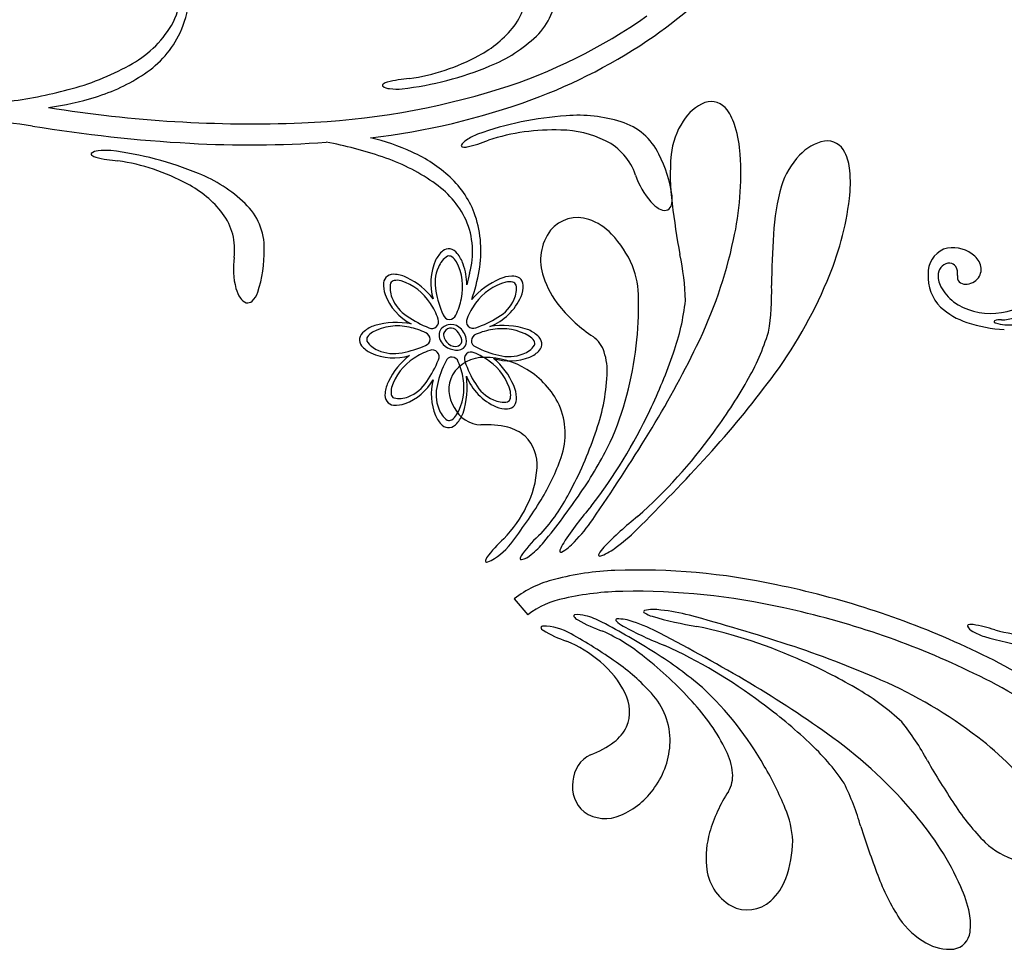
# Model space of a CAD drawing. Extents: x -4 to 4, y -4.07 to 4.07.
# Tile 29 of 40: x 0.5 to 1.59, y 1.33 to 2.36. Entities that reach past the tile are written whole.
import ezdxf

# ---------------------------------------------------------------- set-up
doc = ezdxf.new("R2010")
doc.units = 0

msp = doc.modelspace()

# ---------------------------------------------------------------- linework, layer by layer
at = {"color": 7, "linetype": 'CONTINUOUS'}
msp.add_line((1.047296, 1.718394), (1.062261, 1.700875), dxfattribs=at)
for centre, radius, start, end in [((0.891657, 2.785609), 0.542019, 304.929435, 331.142625), ((0.891657, 2.785609), 0.542019, 304.929435, 331.142625), ((0.591307, 2.394819), 0.08732, 331.39522, 375.804003), ((0.591307, 2.394819), 0.08732, 331.39522, 375.804003), ((0.566974, 2.393787), 0.120917, 336.123988, 370.450766), ((0.566974, 2.393787), 0.120917, 336.123988, 370.450766), ((0.993941, 2.392185), 0.066413, 323.060502, 367.596607), ((0.993941, 2.392185), 0.066413, 323.060502, 367.596607), ((1.024897, 2.390808), 0.068262, 313.41458, 360.928542), ((1.024897, 2.390808), 0.068262, 313.41458, 360.928542), ((0.855297, 2.841781), 0.585977, 287.429308, 305.312979), ((0.855297, 2.841781), 0.585977, 287.429308, 305.312979), ((0.563625, 2.416732), 0.122261, 297.966665, 328.589224), ((0.563625, 2.416732), 0.122261, 297.966665, 328.589224), ((0.573819, 2.395331), 0.115359, 303.71782, 334.046327), ((0.573819, 2.395331), 0.115359, 303.71782, 334.046327), ((0.952726, 2.425568), 0.119433, 297.526317, 322.142655), ((0.952726, 2.425568), 0.119433, 297.526317, 322.142655), ((0.960274, 2.458238), 0.161658, 291.817994, 313.626995), ((0.960274, 2.458238), 0.161658, 291.817994, 313.626995), ((0.859776, 2.834701), 0.600525, 290.164579, 304.741335), ((0.859776, 2.834701), 0.600525, 290.164579, 304.741335), ((0.897603, 2.523039), 0.231377, 278.349951, 298.476252), ((0.897603, 2.523039), 0.231377, 278.349951, 298.476252), ((0.481699, 2.560416), 0.287629, 284.473333, 298.958099), ((0.481699, 2.560416), 0.287629, 284.473333, 298.958099), ((0.880468, 2.645107), 0.364831, 276.746191, 292.546434), ((0.880468, 2.645107), 0.364831, 276.746191, 292.546434), ((0.525505, 2.466498), 0.201375, 286.787514, 303.911765), ((0.525505, 2.466498), 0.201375, 286.787514, 303.911765), ((0.910079, 2.276921), 0.013651, 104.167622, 125.525036), ((0.910079, 2.276921), 0.013651, 104.167622, 125.525036), ((0.939937, 2.162529), 0.131875, 93.797344, 104.581153), ((0.939937, 2.162529), 0.131875, 93.797344, 104.581153), ((0.424543, 2.763544), 0.498615, 276.97943, 284.998939), ((0.424543, 2.763544), 0.498615, 276.97943, 284.998939), ((0.779575, 3.089954), 0.84544, 272.21869, 287.287729), ((0.779575, 3.089954), 0.84544, 272.21869, 287.287729), ((0.902842, 2.286752), 0.001456, 118.526153, 209.435154), ((0.902842, 2.286752), 0.001456, 118.526153, 209.435154), ((0.909617, 2.295675), 0.012554, 230.156906, 268.348917), ((0.909617, 2.295675), 0.012554, 230.156906, 268.348917), ((0.917651, 2.341806), 0.059277, 261.857118, 275.4923), ((0.917651, 2.341806), 0.059277, 261.857118, 275.4923), ((0.488583, 2.579983), 0.320697, 277.749451, 287.246859), ((0.488583, 2.579983), 0.320697, 277.749451, 287.246859), ((0.796922, 3.010505), 0.787222, 276.658192, 290.048086), ((0.796922, 3.010505), 0.787222, 276.658192, 290.048086), ((1.276501, 2.221821), 0.049262, 111.732626, 149.239393), ((1.265125, 2.247338), 0.021376, 34.46919, 108.73037), ((0.756886, 3.647662), 1.403609, 260.773173, 272.2628), ((0.756886, 3.647662), 1.403609, 260.773173, 272.2628), ((1.237569, 2.225636), 0.056423, 15.561774, 36.801039), ((0.416445, 1.581607), 0.667218, 81.585578, 100.886768), ((0.416445, 1.581607), 0.667218, 81.585578, 100.886768), ((1.129407, 1.889038), 0.364818, 93.856166, 109.656865), ((1.129407, 1.889038), 0.364818, 93.856166, 109.656865), ((1.117795, 2.091888), 0.161659, 72.776121, 94.584896), ((1.117795, 2.091888), 0.161659, 72.776121, 94.584896), ((1.145692, 2.181024), 0.068261, 25.474088, 72.98827), ((1.145692, 2.181024), 0.068261, 25.474088, 72.98827), ((1.30557, 2.200237), 0.08536, 146.768655, 173.451773), ((0.777551, 3.846884), 1.62672, 260.679053, 266.853356), ((0.777551, 3.846884), 1.62672, 260.679053, 266.853356), ((1.090477, 2.00599), 0.231367, 87.926704, 108.053914), ((1.090477, 2.00599), 0.231367, 87.926704, 108.053914), ((1.096506, 2.117797), 0.119431, 64.259875, 88.87644), ((1.096506, 2.117797), 0.119431, 64.259875, 88.87644), ((1.152312, 2.200232), 0.145379, 3.989401, 16.192627), ((0.754565, 3.424431), 1.203642, 266.842061, 274.027576), ((0.754565, 3.424431), 1.203642, 266.842061, 274.027576), ((0.764219, 1.809661), 0.420817, 70.994511, 79.7494), ((0.764219, 1.809661), 0.420817, 70.994511, 79.7494), ((0.829144, 1.981986), 0.253579, 65.489695, 76.533495), ((0.829144, 1.981986), 0.253579, 65.489695, 76.533495), ((1.000134, 2.214969), 0.012554, 118.054667, 156.246233), ((1.000134, 2.214969), 0.012554, 118.054667, 156.246233), ((1.027843, 2.177223), 0.059277, 110.909607, 124.545245), ((1.027843, 2.177223), 0.059277, 110.909607, 124.545245), ((0.968086, 2.347705), 0.13187, 281.821004, 292.605041), ((0.968086, 2.347705), 0.13187, 281.821004, 292.605041), ((1.118576, 2.166023), 0.066414, 18.806586, 63.34225), ((1.118576, 2.166023), 0.066414, 18.806586, 63.34225), ((1.399979, 2.176602), 0.049262, 101.009184, 138.515728), ((1.393549, 2.20379), 0.021376, 23.745958, 98.006726), ((0.587052, 2.201582), 0.012554, 91.651121, 129.841573), ((0.587052, 2.201582), 0.012554, 91.651121, 129.841573), ((0.595086, 2.155446), 0.059283, 84.506765, 98.141262), ((0.595086, 2.155446), 0.059283, 84.506765, 98.141262), ((0.557903, 1.852153), 0.364829, 67.453479, 83.253722), ((0.557903, 1.852153), 0.364829, 67.453479, 83.253722), ((0.870119, 2.069862), 0.156625, 47.352696, 65.792068), ((0.870119, 2.069862), 0.156625, 47.352696, 65.792068), ((0.990097, 2.219949), 0.001456, 176.967543, 267.877324), ((0.990097, 2.219949), 0.001456, 176.967543, 267.877324), ((0.992207, 2.231972), 0.013651, 260.880697, 282.238566), ((0.992207, 2.231972), 0.013651, 260.880697, 282.238566), ((1.362438, 2.187595), 0.056421, 4.838932, 26.078197), ((0.580277, 2.210506), 0.001456, 150.562896, 241.475796), ((0.580277, 2.210506), 0.001456, 150.562896, 241.475796), ((0.587514, 2.220338), 0.013652, 234.476619, 255.833579), ((0.587514, 2.220338), 0.013652, 234.476619, 255.833579), ((0.617373, 2.33473), 0.131876, 255.41885, 266.202431), ((0.617373, 2.33473), 0.131876, 255.41885, 266.202431), ((0.575036, 1.97421), 0.231386, 61.524156, 81.649775), ((0.575036, 1.97421), 0.231386, 61.524156, 81.649775), ((0.829028, 1.991907), 0.227408, 55.679444, 71.479915), ((0.829028, 1.991907), 0.227408, 55.679444, 71.479915), ((1.077257, 2.143489), 0.146255, 8.238347, 27.218409), ((1.077257, 2.143489), 0.146255, 8.238347, 27.218409), ((1.473168, 2.188887), 0.253279, 175.224717, 187.520498), ((0.962046, 2.18915), 0.335962, 347.414423, 363.617206), ((1.424525, 2.149986), 0.085361, 136.045159, 162.727825), ((1.273941, 2.178498), 0.145379, 353.266218, 365.469445), ((0.637709, 2.039018), 0.161659, 46.373355, 68.182129), ((0.637709, 2.039018), 0.161659, 46.373355, 68.182129), ((0.898338, 2.091497), 0.106084, 25.789247, 56.26907), ((0.898338, 2.091497), 0.106084, 25.789247, 56.26907), ((0.903957, 2.107257), 0.106196, 19.3348, 47.11248), ((0.903957, 2.107257), 0.106196, 19.3348, 47.11248), ((1.263599, 2.214577), 0.086522, 198.283552, 221.205342), ((1.263599, 2.214577), 0.086522, 198.283552, 221.205342), ((0.630161, 2.07169), 0.119432, 37.857129, 62.473466), ((0.630161, 2.07169), 0.119432, 37.857129, 62.473466), ((1.587082, 2.107652), 0.253278, 164.501587, 176.797139), ((1.197561, 2.161293), 0.024644, 340.254295, 367.350392), ((1.197561, 2.161293), 0.024644, 340.254295, 367.350392), ((1.084931, 2.203015), 0.335967, 336.69116, 352.893487), ((0.702333, 2.106451), 0.068261, 359.071061, 406.585242), ((0.702333, 2.106451), 0.068261, 359.071061, 406.585242), ((1.22599, 2.181991), 0.036762, 221.608915, 240.137999), ((1.22599, 2.181991), 0.036762, 221.608915, 240.137999), ((1.214064, 2.160374), 0.012084, 238.14108, 277.032565), ((1.214064, 2.160374), 0.012084, 238.14108, 277.032565), ((1.214006, 2.155383), 0.007169, 282.383247, 340.308144), ((1.214006, 2.155383), 0.007169, 282.383247, 340.308144), ((2.204265, 2.274844), 0.989394, 186.914213, 190.204828), ((0.671376, 2.105072), 0.066414, 352.403834, 396.939718), ((0.671376, 2.105072), 0.066414, 352.403834, 396.939718), ((0.912269, 2.102437), 0.088862, 344.47842, 383.345413), ((0.912269, 2.102437), 0.088862, 344.47842, 383.345413), ((0.884221, 2.10338), 0.126136, 350.027523, 378.027848), ((0.884221, 2.10338), 0.126136, 350.027523, 378.027848), ((1.117228, 2.101816), 0.038565, 71.166616, 140.674781), ((1.109819, 2.079723), 0.061867, 43.176532, 71.277775), ((1.130942, 2.093384), 0.05456, 142.952488, 199.761341), ((1.064988, 2.037137), 0.1237, 23.719683, 43.352617), ((0.794531, 2.221633), 0.506552, 333.824486, 347.957227), ((2.321393, 2.056075), 0.989379, 176.190848, 179.481463), ((0.624343, 2.103263), 0.146257, 341.835565, 360.8154), ((0.624343, 2.103263), 0.146257, 341.835565, 360.8154), ((0.987481, 2.080361), 0.030065, 129.930444, 154.889948), ((0.987481, 2.080361), 0.030065, 129.930444, 154.889948), ((0.974812, 2.09554), 0.010294, 81.140097, 130.082908), ((0.974812, 2.09554), 0.010294, 81.140097, 130.082908), ((0.973164, 2.092284), 0.013811, 37.3076, 76.459976), ((0.973164, 2.092284), 0.013811, 37.3076, 76.459976), ((1.534984, 2.078441), 0.029786, 114.745044, 181.610139), ((1.53281, 2.071683), 0.035342, 53.085059, 106.932534), ((0.822863, 2.084073), 0.086523, 171.880492, 194.802055), ((0.822863, 2.084073), 0.086523, 171.880492, 194.802055), ((1.015174, 2.068123), 0.060338, 155.525672, 197.147102), ((1.015174, 2.068123), 0.060338, 155.525672, 197.147102), ((0.952675, 2.075447), 0.040324, 19.484982, 38.69173), ((0.952675, 2.075447), 0.040324, 19.484982, 38.69173), ((0.963889, 2.041172), 0.272952, 1.532516, 12.350855), ((1.540326, 2.079678), 0.024465, 20.372831, 55.913142), ((0.921497, 2.064521), 0.073361, 1.082368, 19.407429), ((0.921497, 2.064521), 0.073361, 1.082368, 19.407429), ((0.786423, 2.121888), 0.225664, 341.382097, 349.699395), ((0.786423, 2.121888), 0.225664, 341.382097, 349.699395), ((1.083374, 2.051207), 0.101356, 359.655213, 380.617239), ((1.529618, 2.076814), 0.013183, 90.470282, 172.675173), ((1.528645, 2.081398), 0.008643, 33.11561, 84.261685), ((1.523367, 2.078598), 0.014603, 350.451801, 391.002584), ((1.547731, 2.083207), 0.016311, 324.700696, 377.807357), ((0.912862, 2.067272), 0.010294, 126.13988, 175.083348), ((0.912862, 2.067272), 0.010294, 126.13988, 175.083348), ((0.913999, 2.063805), 0.013811, 82.308388, 121.460319), ((0.913999, 2.063805), 0.013811, 82.308388, 121.460319), ((0.911417, 2.037411), 0.040324, 64.485213, 83.691734), ((0.911417, 2.037411), 0.040324, 64.485213, 83.691734), ((0.890899, 1.9981), 0.084655, 38.098823, 63.41338), ((0.890899, 1.9981), 0.084655, 38.098823, 63.41338), ((2.343001, 1.750611), 1.384535, 166.294231, 166.836706), ((2.343001, 1.750611), 1.384535, 166.294231, 166.836706), ((1.067902, 1.990173), 0.090187, 113.953983, 138.575078), ((1.067902, 1.990173), 0.090187, 113.953983, 138.575078), ((1.04689, 2.035413), 0.040321, 93.559691, 112.767577), ((1.04689, 2.035413), 0.040321, 93.559691, 112.767577), ((1.045576, 2.061897), 0.01381, 55.789342, 94.941718), ((1.045576, 2.061897), 0.01381, 55.789342, 94.941718), ((1.046879, 2.065306), 0.010294, 2.170021, 51.111519), ((1.046879, 2.065306), 0.010294, 2.170021, 51.111519), ((1.173366, 2.104674), 0.098374, 197.594787, 219.480778), ((1.55365, 2.075307), 0.048495, 177.285207, 224.605779), ((1.539398, 2.075534), 0.023047, 172.617549, 210.488765), ((1.545794, 2.074853), 0.008134, 170.641233, 275.484588), ((1.547243, 2.083788), 0.017046, 267.740102, 324.053077), ((0.774686, 2.071611), 0.036763, 195.207768, 213.736625), ((0.774686, 2.071611), 0.036763, 195.207768, 213.736625), ((0.932553, 2.065498), 0.030065, 174.930156, 199.889886), ((0.932553, 2.065498), 0.030065, 174.930156, 199.889886), ((1.027126, 2.064477), 0.030063, 337.362493, 362.322677), ((1.027126, 2.064477), 0.030063, 337.362493, 362.322677), ((1.059209, 2.057278), 0.272955, 350.808999, 361.627338), ((0.926394, 2.266097), 0.506549, 323.101077, 337.233818), ((1.561743, 2.085331), 0.047362, 206.984821, 233.494738), ((0.754391, 2.05755), 0.012084, 211.735747, 250.627009), ((0.754391, 2.05755), 0.012084, 211.735747, 250.627009), ((0.740019, 2.065712), 0.024642, 313.851505, 340.947828), ((0.740019, 2.065712), 0.024642, 313.851505, 340.947828), ((0.96114, 2.076667), 0.060751, 200.623057, 242.643432), ((0.96114, 2.076667), 0.060751, 200.623057, 242.643432), ((0.997005, 2.078685), 0.063351, 291.590879, 335.987746), ((0.997005, 2.078685), 0.063351, 291.590879, 335.987746), ((0.848179, 2.041555), 0.336671, 352.640225, 361.539056), ((1.570005, 2.139396), 0.10536, 275.553135, 303.175203), ((0.752119, 2.053106), 0.007169, 255.981404, 313.906946), ((0.752119, 2.053106), 0.007169, 255.981404, 313.906946), ((1.229115, 2.150311), 0.17042, 219.406289, 236.267059), ((0.975883, 2.077946), 0.26252, 340.562347, 353.553411), ((1.571825, 2.098697), 0.077957, 227.46568, 252.421787), ((1.573601, 2.102128), 0.067919, 233.883475, 275.57629), ((0.906285, 1.982922), 0.040323, 109.483752, 128.690728), ((0.906285, 1.982922), 0.040323, 109.483752, 128.690728), ((0.916902, 1.933674), 0.090519, 79.612265, 105.418442), ((0.916902, 1.933674), 0.090519, 79.612265, 105.418442), ((0.977435, 2.007347), 0.014654, 54.180483, 152.759704), ((0.977435, 2.007347), 0.014654, 54.180483, 152.759704), ((0.977172, 2.00917), 0.008772, 39.767362, 161.473465), ((0.977172, 2.00917), 0.008772, 39.767362, 161.473465), ((0.973278, 2.002366), 0.021131, 11.725726, 52.943519), ((0.973278, 2.002366), 0.021131, 11.725726, 52.943519), ((1.034497, 1.932524), 0.0884, 72.053622, 99.230848), ((1.034497, 1.932524), 0.0884, 72.053622, 99.230848), ((1.046477, 1.979297), 0.040324, 48.559263, 67.765556), ((1.046477, 1.979297), 0.040324, 48.559263, 67.765556), ((1.599101, 2.176552), 0.160432, 251.532591, 266.621482), ((0.886194, 2.005059), 0.010294, 171.140425, 220.08258), ((0.886194, 2.005059), 0.010294, 171.140425, 220.08258), ((0.889449, 2.003411), 0.01381, 127.309156, 166.461531), ((0.889449, 2.003411), 0.01381, 127.309156, 166.461531), ((0.979324, 2.010727), 0.015284, 167.426288, 225.362358), ((0.979324, 2.010727), 0.015284, 167.426288, 225.362358), ((0.982914, 2.012019), 0.014059, 180.252547, 234.004855), ((0.982914, 2.012019), 0.014059, 180.252547, 234.004855), ((0.968289, 2.000131), 0.021419, 13.42589, 43.153374), ((0.968289, 2.000131), 0.021419, 13.42589, 43.153374), ((0.982994, 2.003778), 0.011347, 314.567595, 374.720415), ((0.982994, 2.003778), 0.011347, 314.567595, 374.720415), ((1.064277, 1.998955), 0.013811, 10.790677, 49.941717), ((1.064277, 1.998955), 0.013811, 10.790677, 49.941717), ((1.115126, 1.98168), 0.03314, 17.386762, 54.273706), ((1.077848, 2.091174), 0.262511, 329.838953, 342.830246), ((0.901373, 2.017727), 0.030065, 219.928588, 244.888093), ((0.901373, 2.017727), 0.030065, 219.928588, 244.888093), ((0.984214, 2.016657), 0.022949, 227.077782, 257.465963), ((0.984214, 2.016657), 0.022949, 227.077782, 257.465963), ((0.981825, 2.007791), 0.010126, 224.886664, 290.647556), ((0.981825, 2.007791), 0.010126, 224.886664, 290.647556), ((0.983624, 2.00695), 0.013433, 250.922596, 303.080497), ((0.983624, 2.00695), 0.013433, 250.922596, 303.080497), ((0.982773, 2.004173), 0.006418, 294.121255, 368.346803), ((0.982773, 2.004173), 0.006418, 294.121255, 368.346803), ((1.067609, 2.000445), 0.010293, 317.167892, 366.11136), ((1.067609, 2.000445), 0.010293, 317.167892, 366.11136), ((0.826662, 2.036455), 0.357443, 336.105939, 353.892795), ((0.205166, 2.508641), 1.162084, 328.525177, 333.943202), ((0.913611, 2.045416), 0.060334, 245.52372, 287.148254), ((0.913611, 2.045416), 0.060334, 245.52372, 287.148254), ((0.98364, 1.92114), 0.084662, 128.099775, 153.411842), ((0.98364, 1.92114), 0.084662, 128.099775, 153.411842), ((1.013935, 1.944063), 0.041565, 89.157801, 147.686665), ((1.015202, 1.900063), 0.085563, 57.425742, 90.439412), ((1.042389, 2.04044), 0.058734, 252.167039, 292.107249), ((1.042389, 2.04044), 0.058734, 252.167039, 292.107249), ((0.969201, 1.920085), 0.084853, 23.903024, 49.416792), ((0.969201, 1.920085), 0.084853, 23.903024, 49.416792), ((1.053055, 2.013827), 0.030064, 292.361725, 317.321909), ((1.053055, 2.013827), 0.030064, 292.361725, 317.321909), ((1.0763, 1.969298), 0.073892, 357.586873, 377.55306), ((0.698677, 2.169637), 0.554469, 334.046179, 341.160029), ((1.011054, 1.949972), 0.036137, 153.171715, 213.297602), ((0.898464, 1.952322), 0.096583, 342.958763, 367.449358), ((0.898464, 1.952322), 0.096583, 342.958763, 367.449358), ((1.052622, 1.988454), 0.062982, 202.016092, 246.084701), ((1.052622, 1.988454), 0.062982, 202.016092, 246.084701), ((1.014382, 1.893911), 0.091226, 25.328766, 59.072265), ((0.923757, 1.978532), 0.226707, 340.044838, 356.878481), ((0.400771, 2.657722), 1.162023, 317.801439, 323.219694), ((0.944323, 1.941663), 0.040325, 154.485327, 173.69162), ((0.944323, 1.941663), 0.040325, 154.485327, 173.69162), ((0.906083, 1.989902), 0.059006, 290.206595, 330.445498), ((0.906083, 1.989902), 0.059006, 290.206595, 330.445498), ((1.01566, 1.945049), 0.06034, 164.87089, 203.220012), ((1.01566, 1.945049), 0.06034, 164.87089, 203.220012), ((1.009593, 1.938862), 0.040325, 3.560196, 22.76649), ((1.009593, 1.938862), 0.040325, 3.560196, 22.76649), ((0.822539, 2.232843), 0.554466, 323.322972, 330.436822), ((0.917928, 1.944246), 0.01381, 172.308882, 211.46059), ((0.917928, 1.944246), 0.01381, 172.308882, 211.46059), ((1.03608, 1.940176), 0.013811, 325.789565, 364.941495), ((1.03608, 1.940176), 0.013811, 325.789565, 364.941495), ((0.914461, 1.943108), 0.010294, 216.137682, 265.080056), ((0.914461, 1.943108), 0.010294, 216.137682, 265.080056), ((0.916236, 1.9628), 0.030065, 264.928957, 289.888461), ((0.916236, 1.9628), 0.030065, 264.928957, 289.888461), ((1.011885, 1.945561), 0.034658, 206.432657, 267.579338), ((1.03866, 1.958627), 0.030064, 247.364361, 272.323413), ((1.03866, 1.958627), 0.030064, 247.364361, 272.323413), ((1.03949, 1.938874), 0.010293, 272.16811, 321.109827), ((1.03949, 1.938874), 0.010293, 272.16811, 321.109827), ((1.02617, 1.901128), 0.077498, 340.272227, 384.234394), ((0.988012, 1.932698), 0.030065, 202.362178, 227.321456), ((0.988012, 1.932698), 0.030065, 202.362178, 227.321456), ((0.953479, 1.939276), 0.040326, 318.560278, 337.765889), ((0.953479, 1.939276), 0.040326, 318.560278, 337.765889), ((0.687971, 2.1657), 0.562432, 322.205623, 334.884147), ((0.974629, 1.918143), 0.010293, 227.167673, 276.111579), ((0.974629, 1.918143), 0.010293, 227.167673, 276.111579), ((0.973139, 1.921475), 0.01381, 280.791394, 319.942879), ((0.973139, 1.921475), 0.01381, 280.791394, 319.942879), ((1.016695, 1.815327), 0.095813, 75.935048, 93.75448), ((1.028554, 1.862638), 0.047038, 49.243505, 75.942223), ((1.029197, 1.866962), 0.043406, 355.380835, 406.158646), ((0.738177, 2.036886), 0.421145, 331.418884, 341.199291), ((-0.727267, 3.085703), 2.258632, 325.496652, 328.390393), ((0.81129, 2.230968), 0.562427, 311.482196, 324.16072), ((0.742997, 2.094074), 0.457662, 325.610682, 333.752652), ((0.875912, 1.951726), 0.236037, 328.354444, 341.022687), ((-0.407908, 3.398109), 2.258436, 314.772944, 317.666915), ((0.966162, 1.869405), 0.106465, 332.898815, 356.802192), ((0.931678, 1.925223), 0.19788, 317.225046, 333.00727), ((0.371421, 2.352141), 0.910059, 321.133583, 325.416058), ((0.942184, 1.877685), 0.131631, 315.215085, 334.445501), ((0.576059, 2.137285), 0.588661, 322.563425, 328.291581), ((1.432934, 1.563083), 0.396038, 139.359974, 146.695453), ((1.431106, 1.500267), 0.396033, 128.636053, 135.971532), ((0.981919, 1.909919), 0.184077, 315.737719, 325.739333), ((1.188186, 1.668332), 0.165489, 132.245446, 142.855455), ((1.052509, 1.924957), 0.184072, 305.015057, 315.0169), ((1.123111, 1.687951), 0.13064, 132.050865, 144.546595), ((0.991937, 1.818124), 0.064433, 293.811489, 323.111833), ((1.017818, 1.830819), 0.079633, 307.223577, 321.341249), ((1.128255, 1.762626), 0.031836, 145.749322, 162.71403), ((1.078424, 1.811431), 0.046335, 296.888407, 319.669738), ((1.066106, 1.760423), 0.012574, 141.450759, 166.942797), ((1.049046, 1.786623), 0.025619, 284.255608, 311.409333), ((1.098882, 1.771298), 0.001293, 142.473685, 292.626082), ((1.141636, 1.767001), 0.001293, 131.745538, 281.899519), ((1.168883, 1.753015), 0.031836, 135.027266, 151.991747), ((1.129003, 1.810238), 0.046334, 286.164409, 308.94574), ((1.020973, 1.760112), 0.005603, 139.807363, 184.322286), ((1.016955, 1.760864), 0.00196, 216.813378, 300.518395), ((1.055053, 1.762983), 0.001228, 166.805305, 284.188263), ((1.171619, 1.434795), 0.315336, 92.342178, 104.634302), ((1.184257, 1.02557), 0.724747, 77.802517, 92.018362), ((1.11938, 1.625843), 0.11731, 103.522633, 127.913531), ((1.144728, 0.791148), 0.962291, 65.704713, 78.451095), ((1.173885, 1.403161), 0.323587, 91.1294, 102.676636), ((1.179721, 0.97148), 0.755304, 77.318841, 90.926618), ((1.121874, 1.621109), 0.09958, 100.999417, 126.772782), ((1.114236, 1.699417), 0.001228, 99.098898, 216.480811), ((1.118061, 1.675328), 0.025618, 71.873523, 99.027474), ((1.191683, 1.704127), 0.001293, 107.73362, 257.884719), ((1.202076, 1.660299), 0.046333, 80.680765, 103.462777), ((1.208453, 1.729754), 0.031836, 237.636037, 254.600518), ((1.192298, 1.522765), 0.184068, 74.610631, 84.612703), ((0.651119, -0.479587), 2.258263, 71.960108, 74.854308), ((1.153845, 0.809804), 0.918774, 64.476366, 77.957846), ((1.123377, 1.706138), 0.012574, 216.340866, 241.832905), ((1.199108, 1.838984), 0.165486, 240.429488, 251.039497), ((1.10685, 1.622386), 0.079633, 61.944825, 76.062269), ((0.719123, 0.88793), 0.91015, 57.868222, 62.15024), ((1.160872, 1.694955), 0.001293, 95.268227, 245.41875), ((1.182779, 1.716358), 0.031836, 225.169915, 242.134623), ((1.16156, 1.649916), 0.046333, 68.215116, 90.997128), ((1.122322, 1.517734), 0.184071, 62.144524, 72.146367), ((1.31145, 2.079095), 0.396039, 253.655528, 260.991007), ((1.550228, 1.688247), 0.001456, 95.569125, 186.48105), ((1.553059, 1.676372), 0.013652, 81.218624, 102.576039), ((1.535947, 1.559394), 0.131875, 70.846615, 81.630424), ((1.078404, 1.686303), 0.00196, 82.766479, 166.472296), ((1.081797, 1.688582), 0.005603, 198.961042, 243.475303), ((1.078058, 1.623819), 0.064431, 60.172195, 89.473215), ((1.14709, 1.795237), 0.130637, 238.737595, 251.233554), ((0.822155, 1.166167), 0.588767, 54.993194, 60.720205), ((1.065044, 1.501625), 0.197876, 50.277245, 66.059697), ((1.358753, 2.035214), 0.396023, 241.188742, 248.52445), ((0.161573, -0.320743), 2.258445, 59.493823, 62.387793), ((1.133892, 1.137513), 0.562425, 65.466475, 78.144999), ((1.559946, 1.693823), 0.012554, 207.207884, 245.399004), ((1.585332, 1.733171), 0.059278, 238.908039, 252.543449), ((1.637539, 1.907874), 0.231377, 255.399878, 275.526406), ((1.055905, 1.549446), 0.131624, 48.83898, 68.070079), ((0.987992, 0.563567), 1.162069, 66.407438, 71.825463), ((1.244031, 0.998033), 0.732891, 48.886794, 66.125905), ((1.669358, 2.026968), 0.364838, 253.796366, 269.596381), ((0.958487, 1.271956), 0.457638, 49.531844, 57.674043), ((0.98213, 1.154174), 0.562426, 53.00011, 65.678634), ((1.074654, 1.566526), 0.106463, 26.482334, 50.385937), ((1.024307, 1.455248), 0.236017, 42.261324, 54.93048), ((0.931451, 1.322575), 0.421129, 42.085058, 51.865694), ((1.144591, 1.141427), 0.554481, 59.190681, 66.304303), ((1.266556, 1.034767), 0.667218, 45.585578, 64.886768), ((0.715776, 0.625257), 1.162068, 53.94112, 59.359145), ((1.251323, 1.16389), 0.506532, 52.393419, 66.526617), ((1.131587, 1.593687), 0.043406, 337.125868, 387.903679), ((1.142312, 1.561107), 0.077498, 359.050221, 403.012167), ((1.012556, 1.357944), 0.357431, 29.39161, 47.178922), ((1.296485, 1.390793), 0.262523, 46.797281, 59.788116), ((1.078843, 1.449528), 0.2267, 26.405981, 43.239853), ((0.993421, 1.155684), 0.554484, 46.724426, 53.838047), ((1.263541, 1.411057), 0.272947, 27.999995, 38.818563), ((1.129288, 1.597405), 0.047038, 307.341756, 334.040474), ((1.099693, 1.636175), 0.095812, 289.529728, 307.34916), ((1.128633, 1.563076), 0.091225, 324.212507, 357.956007), ((1.195565, 1.366385), 0.262523, 34.330991, 47.321827), ((1.102472, 1.154567), 0.506553, 39.92711, 54.059851), ((1.357949, 1.297099), 0.335949, 36.732935, 52.936174), ((1.215306, 1.518306), 0.073892, 5.731483, 25.69767), ((1.146756, 1.514646), 0.034658, 115.705694, 176.851949), ((2.360101, 2.036062), 0.989374, 210.145686, 213.436301), ((1.034345, 1.361768), 0.336651, 21.745256, 30.644544), ((1.147735, 1.510267), 0.036136, 169.987084, 230.113184), ((1.255864, 1.52228), 0.03314, 329.011192, 365.89769), ((1.131818, 1.55775), 0.085561, 292.844515, 325.85841), ((1.427227, 1.412445), 0.170418, 147.017507, 163.878276), ((1.167771, 1.393284), 0.272947, 15.533383, 26.35195), ((1.148046, 1.516834), 0.041564, 235.597225, 294.126303), ((1.254184, 1.445868), 0.101353, 2.66588, 23.62836), ((1.747299, 1.628227), 0.253285, 212.830484, 225.125808), ((1.235352, 1.261629), 0.335953, 24.266741, 40.469752), ((2.373402, 1.766851), 0.989383, 197.679726, 200.97034), ((1.357979, 1.432326), 0.098372, 163.803077, 185.689067), ((1.231732, 1.451521), 0.123699, 339.932094, 359.565028), ((1.626918, 1.51106), 0.085359, 226.898939, 253.582057), ((1.314548, 1.425928), 0.05456, 183.523154, 240.331791), ((1.289746, 1.430126), 0.061866, 312.006326, 340.107569), ((1.687, 1.500902), 0.253279, 200.363961, 212.659514), ((1.408702, 1.340812), 0.145381, 11.692474, 23.895472), ((1.305284, 1.412761), 0.038564, 242.609542, 312.118125), ((1.544171, 1.412487), 0.08536, 214.432607, 241.115499), ((1.495943, 1.358233), 0.056422, 351.083616, 372.322881), ((1.530449, 1.351939), 0.021376, 279.154341, 353.415521), ((1.528571, 1.379814), 0.049262, 238.64472, 276.151487)]:
    msp.add_arc(centre, radius, start, end, dxfattribs=at)
at = {"color": 2, "linetype": 'CONTINUOUS'}
for centre, radius, start, end in [((0.98672, 2.076168), 0.02519, 121.864036, 158.470017), ((0.98672, 2.076168), 0.02519, 121.864036, 158.470017), ((0.975189, 2.092544), 0.00532, 55.005831, 109.391874), ((0.975189, 2.092544), 0.00532, 55.005831, 109.391874), ((0.96743, 2.081805), 0.018567, 30.830891, 54.398022), ((0.96743, 2.081805), 0.018567, 30.830891, 54.398022), ((1.001956, 2.068001), 0.042407, 155.759972, 192.627266), ((1.001956, 2.068001), 0.042407, 155.759972, 192.627266), ((0.930898, 2.063765), 0.059271, 347.305025, 387.70433), ((0.930898, 2.063765), 0.059271, 347.305025, 387.70433), ((0.915248, 2.06542), 0.00532, 100.011844, 154.396805), ((0.915248, 2.06542), 0.00532, 100.011844, 154.396805), ((0.917355, 2.052341), 0.018567, 75.833397, 99.400754), ((0.917355, 2.052341), 0.018567, 75.833397, 99.400754), ((0.934981, 2.061995), 0.02519, 166.865242, 203.470106), ((0.934981, 2.061995), 0.02519, 166.865242, 203.470106), ((0.90428, 2.013754), 0.059269, 32.304384, 72.70591), ((0.90428, 2.013754), 0.059269, 32.304384, 72.70591), ((1.052887, 2.011434), 0.059273, 104.546821, 144.944571), ((1.052887, 2.011434), 0.059273, 104.546821, 144.944571), ((1.041676, 2.050611), 0.018563, 77.85205, 101.422582), ((1.041676, 2.050611), 0.018563, 77.85205, 101.422582), ((1.044407, 2.06357), 0.005319, 22.849808, 77.237584), ((1.044407, 2.06357), 0.005319, 22.849808, 77.237584), ((1.024531, 2.061095), 0.025191, 333.781944, 370.385914), ((1.024531, 2.061095), 0.025191, 333.781944, 370.385914), ((0.951529, 2.066993), 0.042407, 200.759573, 237.626867), ((0.951529, 2.066993), 0.042407, 200.759573, 237.626867), ((1.068182, 2.077634), 0.109255, 189.963344, 204.246766), ((1.068182, 2.077634), 0.109255, 189.963344, 204.246766), ((0.917684, 2.064658), 0.072386, 333.53612, 348.914333), ((0.917684, 2.064658), 0.072386, 333.53612, 348.914333), ((1.008244, 2.06688), 0.042405, 299.624509, 336.49225), ((1.008244, 2.06688), 0.042405, 299.624509, 336.49225), ((0.894264, 2.00502), 0.072431, 18.540593, 33.910136), ((0.894264, 2.00502), 0.072431, 18.540593, 33.910136), ((1.062497, 2.002218), 0.072462, 143.343798, 158.706269), ((1.062497, 2.002218), 0.072462, 143.343798, 158.706269), ((0.991539, 2.120623), 0.109242, 234.963509, 249.248528), ((0.991539, 2.120623), 0.109242, 234.963509, 249.248528), ((0.956264, 2.024968), 0.00735, 242.169609, 384.806611), ((0.956264, 2.024968), 0.00735, 242.169609, 384.806611), ((0.975587, 2.034936), 0.00735, 197.169492, 339.816026), ((0.975587, 2.034936), 0.00735, 197.169492, 339.816026), ((1.001499, 2.025132), 0.00735, 152.443669, 295.082637), ((1.001499, 2.025132), 0.00735, 152.443669, 295.082637), ((0.970858, 2.122354), 0.109227, 288.002099, 302.288945), ((0.970858, 2.122354), 0.109227, 288.002099, 302.288945), ((0.917969, 1.961144), 0.059271, 77.305331, 117.704857), ((0.917969, 1.961144), 0.059271, 77.305331, 117.704857), ((0.917056, 1.947866), 0.072453, 63.544661, 78.909185), ((0.917056, 1.947866), 0.072453, 63.544661, 78.909185), ((1.034026, 1.944847), 0.072403, 98.337588, 113.712151), ((1.034026, 1.944847), 0.072403, 98.337588, 113.712151), ((1.033766, 1.958108), 0.059268, 59.546523, 99.947827), ((1.033766, 1.958108), 0.059268, 59.546523, 99.947827), ((0.88919, 2.005435), 0.00532, 145.007926, 199.396784), ((0.88919, 2.005435), 0.00532, 145.007926, 199.396784), ((0.899928, 1.997677), 0.018567, 120.830551, 144.398362), ((0.899928, 1.997677), 0.018567, 120.830551, 144.398362), ((0.946797, 2.005834), 0.00735, 287.166405, 429.809307), ((0.946797, 2.005834), 0.00735, 287.166405, 429.809307), ((1.007113, 2.004126), 0.00735, 107.444814, 250.083934), ((1.007113, 2.004126), 0.00735, 107.444814, 250.083934), ((1.053535, 1.993731), 0.018567, 32.852714, 56.419618), ((1.053535, 1.993731), 0.018567, 32.852714, 56.419618), ((0.905568, 2.016969), 0.025194, 211.867326, 248.46951), ((0.905568, 2.016969), 0.025194, 211.867326, 248.46951), ((0.904102, 2.098424), 0.10925, 279.962697, 294.246575), ((0.904102, 2.098424), 0.10925, 279.962697, 294.246575), ((1.0542, 2.094559), 0.109248, 243.004103, 257.287981), ((1.0542, 2.094559), 0.109248, 243.004103, 257.287981), ((1.048828, 2.01327), 0.025191, 288.782365, 325.386781), ((1.048828, 2.01327), 0.025191, 288.782365, 325.386781), ((1.064634, 2.000965), 0.00532, 337.857904, 392.244813), ((1.064634, 2.000965), 0.00532, 337.857904, 392.244813), ((0.913732, 2.032203), 0.042408, 245.761946, 282.627453), ((0.913732, 2.032203), 0.042408, 245.761946, 282.627453), ((0.967979, 1.934526), 0.059269, 122.304061, 162.704699), ((0.967979, 1.934526), 0.059269, 122.304061, 162.704699), ((0.97671, 1.924522), 0.072419, 108.541147, 123.912743), ((0.97671, 1.924522), 0.072419, 108.541147, 123.912743), ((0.956766, 1.98651), 0.00735, 332.16813, 474.809973), ((0.956766, 1.98651), 0.00735, 332.16813, 474.809973), ((0.978309, 1.978639), 0.00735, 17.441214, 160.080183), ((0.978309, 1.978639), 0.00735, 17.441214, 160.080183), ((0.999315, 1.984253), 0.00735, 62.438611, 205.082421), ((0.999315, 1.984253), 0.00735, 62.438611, 205.082421), ((0.976426, 1.923293), 0.072416, 53.34145, 68.713275), ((0.976426, 1.923293), 0.072416, 53.34145, 68.713275), ((1.041403, 2.028877), 0.042406, 254.62445, 291.491744), ((1.041403, 2.028877), 0.042406, 254.62445, 291.491744), ((0.86111, 2.021785), 0.109242, 324.963509, 339.248528), ((0.86111, 2.021785), 0.109242, 324.963509, 339.248528), ((1.068742, 1.931555), 0.109247, 153.004799, 167.288905), ((1.068742, 1.931555), 0.109247, 153.004799, 167.288905), ((0.919003, 1.951717), 0.072432, 8.341162, 23.709793), ((0.919003, 1.951717), 0.072432, 8.341162, 23.709793), ((1.096546, 2.0149), 0.109236, 198.003626, 212.289102), ((1.096546, 2.0149), 0.109236, 198.003626, 212.289102), ((0.985622, 1.932868), 0.059268, 14.545389, 54.946693), ((0.985622, 1.932868), 0.059268, 14.545389, 54.946693), ((0.932293, 1.951987), 0.059268, 329.546107, 369.946967), ((0.932293, 1.951987), 0.059268, 329.546107, 369.946967), ((0.929391, 1.947602), 0.018566, 165.830319, 189.399491), ((0.929391, 1.947602), 0.018566, 165.830319, 189.399491), ((0.914741, 1.981774), 0.042406, 290.758518, 327.626928), ((0.914741, 1.981774), 0.042406, 290.758518, 327.626928), ((1.003063, 1.944349), 0.042407, 164.62512, 201.491074), ((1.003063, 1.944349), 0.042407, 164.62512, 201.491074), ((1.041064, 1.977509), 0.042406, 209.624733, 246.492027), ((1.041064, 1.977509), 0.042406, 209.624733, 246.492027), ((0.916313, 1.945494), 0.00532, 190.010978, 244.397671), ((0.916313, 1.945494), 0.00532, 190.010978, 244.397671), ((0.919739, 1.965228), 0.02519, 256.863951, 293.469038), ((0.919739, 1.965228), 0.02519, 256.863951, 293.469038), ((1.037754, 1.941345), 0.005319, 292.854356, 347.242997), ((1.037754, 1.941345), 0.005319, 292.854356, 347.242997), ((1.024792, 1.944077), 0.018566, 347.851144, 371.418955), ((1.024792, 1.944077), 0.018566, 347.851144, 371.418955), ((1.035279, 1.961222), 0.025192, 243.781688, 280.384318), ((1.035279, 1.961222), 0.025192, 243.781688, 280.384318), ((0.987454, 1.936923), 0.025191, 198.780619, 235.385483), ((0.987454, 1.936923), 0.025191, 198.780619, 235.385483), ((0.967914, 1.932218), 0.018568, 302.852848, 326.419525), ((0.967914, 1.932218), 0.018568, 302.852848, 326.419525), ((0.975149, 1.921118), 0.005319, 247.857038, 302.245679), ((0.975149, 1.921118), 0.005319, 247.857038, 302.245679)]:
    msp.add_arc(centre, radius, start, end, dxfattribs=at)
at = {"color": 1, "linetype": 'CONTINUOUS'}
for centre, radius, start, end in [((1.584622, 2.01144), 0.015862, 83.312443, 111.685681), ((1.586048, 2.081328), 0.054136, 270.446291, 302.49577), ((1.579773, 2.025214), 0.001398, 136.321628, 277.878832), ((1.593322, 2.061879), 0.040327, 250.656875, 280.319005)]:
    msp.add_arc(centre, radius, start, end, dxfattribs=at)

doc.saveas('drawing.dxf')
